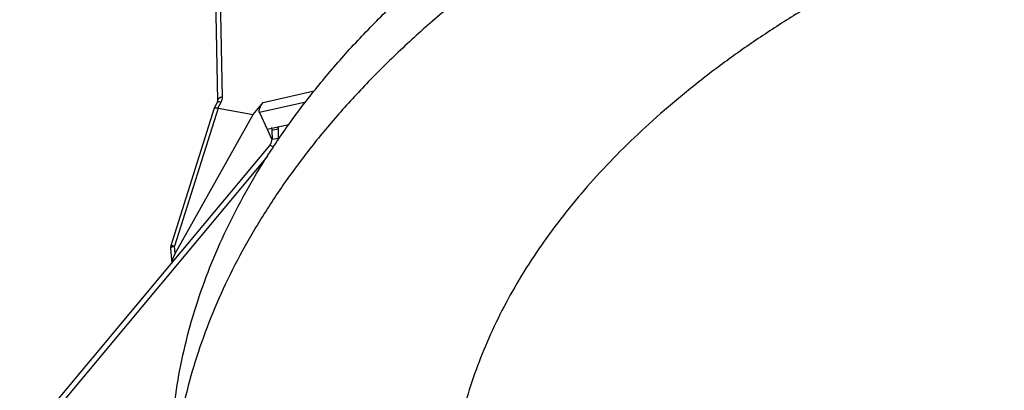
# Model space of a CAD drawing. Header units: millimetres. Extents: x 226 to 954, y 75 to 822.
# Tile 2 of 127: x 237 to 283, y 124 to 141. Entities that reach past the tile are written whole.
import ezdxf

# ---------------------------------------------------------------- set-up
doc = ezdxf.new("R2010")
doc.units = ezdxf.units.MM

msp = doc.modelspace()

# ---------------------------------------------------------------- linework, layer by layer
at = {"color": 179, "linetype": 'Continuous', "lineweight": 25}
for p, q in [((246.363, 150.813), (246.642, 137.347)), ((246.146, 150.65), (246.425, 137.185)), ((246.402, 137.089), (246.269, 136.825)), ((246.425, 137.183), (246.402, 137.089)), ((246.588, 137.122), (246.444, 136.837)), ((248.085, 136.531), (248.548, 137.093)), ((246.268, 136.821), (244.239, 130.397)), ((246.448, 136.836), (244.411, 130.384)), ((244.445, 130.051), (248.085, 136.531)), ((246.444, 136.837), (246.448, 136.836)), ((246.448, 136.836), (248.085, 136.531)), ((248.377, 136.623), (248.734, 135.853)), ((248.734, 135.853), (249.752, 136.071)), ((248.734, 135.853), (248.962, 135.362)), ((248.942, 135.934), (248.958, 135.792)), ((249.248, 135.841), (248.958, 135.792)), ((248.958, 135.792), (248.967, 135.385)), ((249.238, 135.93), (249.248, 135.841)), ((249.248, 135.841), (249.256, 135.434)), ((248.967, 135.385), (249.256, 135.434)), ((249.232, 135.3), (249.256, 135.434)), ((248.859, 135.104), (237.188, 121.116)), ((248.749, 134.583), (237.413, 120.997)), ((244.227, 130.301), (244.231, 130.277)), ((244.227, 130.283), (244.296, 129.596)), ((244.445, 130.051), (244.411, 130.384))]:
    msp.add_line(p, q, dxfattribs=at)
at = {"color": 8, "linetype": 'Continuous', "lineweight": 25}
for p, q in [((248.548, 137.093), (250.937, 137.63)), ((250.54, 137.11), (248.377, 136.623)), ((249.245, 135.971), (249.248, 135.841)), ((249.256, 135.434), (249.283, 135.376)), ((249.037, 135.01), (248.859, 135.104))]:
    msp.add_line(p, q, dxfattribs=at)
at = {"color": 179, "linetype": 'Continuous', "lineweight": 25}
for points, knots in [([(244.224, 119.987), (244.237, 120.605), (244.265, 121.84), (244.484, 123.69), (244.835, 125.533), (245.328, 127.365), (245.955, 129.172), (246.714, 130.951), (247.6, 132.698), (248.616, 134.422), (249.767, 136.129), (251.053, 137.816), (252.475, 139.478), (254.022, 141.103), (255.691, 142.686), (257.469, 144.217), (259.349, 145.693), (261.326, 147.112), (263.407, 148.48), (265.602, 149.803), (267.909, 151.077), (270.324, 152.299), (272.831, 153.458), (275.423, 154.552), (278.08, 155.574), (280.795, 156.522), (283.562, 157.396), (286.392, 158.2), (289.297, 158.937), (292.272, 159.605), (295.314, 160.2), (298.398, 160.717), (301.518, 161.156), (304.65, 161.512), (307.787, 161.788), (310.923, 161.985), (314.07, 162.102), (317.243, 162.142), (320.434, 162.102), (323.639, 161.979), (326.831, 161.776), (330.005, 161.492), (333.135, 161.129), (336.216, 160.691), (339.243, 160.18), (342.229, 159.593), (345.186, 158.929), (348.108, 158.186), (350.987, 157.366), (353.802, 156.472), (356.545, 155.509), (359.197, 154.482), (361.753, 153.397), (364.209, 152.255), (366.585, 151.057), (368.09, 150.209), (368.843, 149.786)], [0, 0, 0, 0, 0.018667, 0.037333, 0.056, 0.074667, 0.093333, 0.111667, 0.13, 0.148333, 0.166667, 0.185333, 0.204, 0.222667, 0.241333, 0.26, 0.278333, 0.296667, 0.315, 0.333333, 0.352, 0.370667, 0.389333, 0.408, 0.426667, 0.445, 0.463333, 0.481667, 0.5, 0.518667, 0.537333, 0.556, 0.574667, 0.593333, 0.611667, 0.63, 0.648333, 0.666667, 0.685333, 0.704, 0.722667, 0.741333, 0.76, 0.778333, 0.796667, 0.815, 0.833333, 0.852, 0.870667, 0.889333, 0.908, 0.926667, 0.945, 0.963333, 0.981667, 1, 1, 1, 1]), ([(368.843, 147.336), (368.076, 147.767), (366.543, 148.63), (364.122, 149.848), (361.617, 151.008), (359.025, 152.103), (356.368, 153.124), (353.652, 154.072), (350.885, 154.946), (348.056, 155.75), (345.151, 156.488), (342.175, 157.155), (339.134, 157.75), (336.05, 158.268), (332.929, 158.706), (329.797, 159.063), (326.66, 159.339), (323.525, 159.535), (320.377, 159.653), (317.205, 159.692), (314.013, 159.652), (310.809, 159.53), (307.616, 159.326), (304.443, 159.042), (301.313, 158.68), (298.232, 158.241), (295.205, 157.73), (292.219, 157.144), (289.261, 156.479), (286.34, 155.737), (283.46, 154.916), (280.646, 154.023), (277.902, 153.059), (275.251, 152.033), (272.695, 150.947), (270.237, 149.806), (267.867, 148.605), (265.575, 147.338), (263.368, 146.006), (261.252, 144.612), (259.244, 143.165), (257.348, 141.668), (255.579, 140.134), (253.937, 138.567), (252.422, 136.969), (251.029, 135.336), (249.752, 133.659), (248.595, 131.941), (247.565, 130.185), (246.669, 128.405), (245.909, 126.604), (245.291, 124.796), (244.813, 122.985), (244.473, 121.174), (244.269, 119.357), (244.201, 117.526), (244.271, 115.684), (244.483, 113.834), (244.835, 111.991), (245.327, 110.159), (245.955, 108.352), (246.714, 106.573), (247.6, 104.826), (248.616, 103.102), (249.767, 101.395), (251.053, 99.708), (252.475, 98.046), (254.022, 96.421), (255.691, 94.837), (257.469, 93.307), (259.349, 91.831), (261.327, 90.413), (263.403, 89.041), (264.871, 88.173), (265.605, 87.738)], [0, 0, 0, 0, 0.014, 0.028, 0.042, 0.056, 0.07, 0.08375, 0.0975, 0.11125, 0.125, 0.139, 0.153, 0.167, 0.181, 0.195, 0.20875, 0.2225, 0.23625, 0.25, 0.264, 0.278, 0.292, 0.306, 0.32, 0.33375, 0.3475, 0.36125, 0.375, 0.389, 0.403, 0.417, 0.431, 0.445, 0.45875, 0.4725, 0.48625, 0.5, 0.514, 0.528, 0.542, 0.556, 0.57, 0.58375, 0.5975, 0.61125, 0.625, 0.639, 0.653, 0.667, 0.681, 0.695, 0.70875, 0.7225, 0.73625, 0.75, 0.764, 0.778, 0.792, 0.806, 0.82, 0.83375, 0.8475, 0.86125, 0.875, 0.889, 0.903, 0.917, 0.931, 0.945, 0.95875, 0.9725, 0.98625, 1, 1, 1, 1]), ([(359.65, 142.029), (359.02, 142.384), (357.76, 143.093), (355.77, 144.094), (353.712, 145.048), (351.581, 145.947), (349.397, 146.787), (347.165, 147.566), (344.891, 148.284), (342.565, 148.945), (340.178, 149.551), (337.732, 150.1), (335.232, 150.589), (332.697, 151.014), (330.132, 151.375), (327.558, 151.668), (324.98, 151.895), (322.403, 152.056), (319.816, 152.153), (317.208, 152.185), (314.585, 152.152), (311.951, 152.052), (309.327, 151.884), (306.719, 151.651), (304.146, 151.353), (301.614, 150.993), (299.126, 150.572), (296.672, 150.09), (294.241, 149.544), (291.839, 148.934), (289.473, 148.259), (287.16, 147.525), (284.905, 146.733), (282.725, 145.89), (280.624, 144.998), (278.604, 144.06), (276.656, 143.072), (274.773, 142.031), (272.959, 140.936), (271.219, 139.79), (269.569, 138.601), (268.011, 137.371), (266.556, 136.11), (265.207, 134.822), (263.962, 133.509), (262.817, 132.166), (261.767, 130.788), (260.817, 129.376), (259.97, 127.933), (259.233, 126.47), (258.609, 124.989), (258.101, 123.503), (257.708, 122.015), (257.429, 120.527), (257.261, 119.033), (257.205, 117.528), (257.262, 116.014), (257.436, 114.493), (257.726, 112.979), (258.131, 111.473), (258.647, 109.988), (259.271, 108.526), (259.999, 107.089), (260.834, 105.673), (261.779, 104.269), (262.837, 102.883), (264.005, 101.517), (265.277, 100.181), (266.649, 98.88), (268.11, 97.622), (269.655, 96.409), (271.281, 95.243), (272.988, 94.116), (274.194, 93.402), (274.797, 93.045)], [0, 0, 0, 0, 0.014, 0.028, 0.042, 0.056, 0.07, 0.08375, 0.0975, 0.11125, 0.125, 0.139, 0.153, 0.167, 0.181, 0.195, 0.20875, 0.2225, 0.23625, 0.25, 0.264, 0.278, 0.292, 0.306, 0.32, 0.33375, 0.3475, 0.36125, 0.375, 0.389, 0.403, 0.417, 0.431, 0.445, 0.45875, 0.4725, 0.48625, 0.5, 0.514, 0.528, 0.542, 0.556, 0.57, 0.58375, 0.5975, 0.61125, 0.625, 0.639, 0.653, 0.667, 0.681, 0.695, 0.70875, 0.7225, 0.73625, 0.75, 0.764, 0.778, 0.792, 0.806, 0.82, 0.83375, 0.8475, 0.86125, 0.875, 0.889, 0.903, 0.917, 0.931, 0.945, 0.95875, 0.9725, 0.98625, 1, 1, 1, 1]), ([(265.605, 87.738), (266.371, 87.307), (267.904, 86.444), (270.325, 85.226), (272.83, 84.066), (275.423, 82.972), (278.08, 81.95), (280.795, 81.002), (283.562, 80.128), (286.392, 79.324), (289.297, 78.586), (292.272, 77.919), (295.314, 77.324), (298.398, 76.806), (301.518, 76.368), (304.65, 76.011), (307.787, 75.735), (310.923, 75.539), (314.07, 75.421), (317.243, 75.382), (320.434, 75.422), (323.639, 75.544), (326.831, 75.748), (330.005, 76.032), (333.135, 76.395), (336.216, 76.833), (339.243, 77.344), (342.229, 77.931), (345.186, 78.595), (348.108, 79.337), (350.987, 80.158), (353.802, 81.051), (356.545, 82.015), (359.197, 83.041), (361.753, 84.127), (364.211, 85.268), (366.581, 86.469), (368.872, 87.737), (371.08, 89.068), (373.196, 90.463), (375.204, 91.909), (377.1, 93.406), (378.869, 94.94), (380.511, 96.507), (382.025, 98.105), (383.418, 99.738), (384.696, 101.415), (385.852, 103.133), (386.883, 104.889), (387.779, 106.669), (388.538, 108.47), (389.156, 110.278), (389.634, 112.089), (389.974, 113.9), (390.178, 115.717), (390.247, 117.548), (390.177, 119.391), (389.965, 121.24), (389.613, 123.083), (389.12, 124.915), (388.492, 126.722), (387.733, 128.501), (386.848, 130.248), (385.832, 131.972), (384.681, 133.679), (383.395, 135.366), (381.973, 137.028), (380.426, 138.653), (378.756, 140.237), (376.979, 141.768), (375.099, 143.243), (373.12, 144.661), (371.045, 146.033), (369.577, 146.902), (368.843, 147.336)], [0, 0, 0, 0, 0.014, 0.028, 0.042, 0.056, 0.07, 0.08375, 0.0975, 0.11125, 0.125, 0.139, 0.153, 0.167, 0.181, 0.195, 0.20875, 0.2225, 0.23625, 0.25, 0.264, 0.278, 0.292, 0.306, 0.32, 0.33375, 0.3475, 0.36125, 0.375, 0.389, 0.403, 0.417, 0.431, 0.445, 0.45875, 0.4725, 0.48625, 0.5, 0.514, 0.528, 0.542, 0.556, 0.57, 0.58375, 0.5975, 0.61125, 0.625, 0.639, 0.653, 0.667, 0.681, 0.695, 0.70875, 0.7225, 0.73625, 0.75, 0.764, 0.778, 0.792, 0.806, 0.82, 0.83375, 0.8475, 0.86125, 0.875, 0.889, 0.903, 0.917, 0.931, 0.945, 0.95875, 0.9725, 0.98625, 1, 1, 1, 1]), ([(274.797, 93.045), (275.427, 92.69), (276.687, 91.981), (278.677, 90.98), (280.736, 90.026), (282.867, 89.127), (285.051, 88.287), (287.282, 87.508), (289.557, 86.79), (291.883, 86.129), (294.27, 85.523), (296.716, 84.974), (299.216, 84.485), (301.75, 84.06), (304.315, 83.7), (306.889, 83.406), (309.468, 83.18), (312.045, 83.018), (314.632, 82.921), (317.239, 82.889), (319.863, 82.922), (322.497, 83.023), (325.12, 83.19), (327.729, 83.423), (330.301, 83.721), (332.834, 84.081), (335.322, 84.502), (337.776, 84.984), (340.207, 85.53), (342.608, 86.14), (344.975, 86.815), (347.288, 87.549), (349.543, 88.341), (351.722, 89.184), (353.823, 90.077), (355.843, 91.015), (357.791, 92.002), (359.675, 93.043), (361.489, 94.138), (363.228, 95.284), (364.879, 96.473), (366.437, 97.703), (367.891, 98.964), (369.241, 100.252), (370.485, 101.565), (371.63, 102.908), (372.68, 104.286), (373.631, 105.698), (374.478, 107.141), (375.214, 108.604), (375.838, 110.085), (376.346, 111.571), (376.739, 113.06), (377.019, 114.547), (377.186, 116.041), (377.243, 117.546), (377.185, 119.06), (377.011, 120.581), (376.721, 122.096), (376.317, 123.601), (375.801, 125.087), (375.177, 126.548), (374.449, 127.985), (373.614, 129.402), (372.668, 130.805), (371.611, 132.191), (370.442, 133.557), (369.171, 134.893), (367.799, 136.194), (366.337, 137.453), (364.792, 138.666), (363.166, 139.831), (361.46, 140.958), (360.253, 141.672), (359.65, 142.029)], [0, 0, 0, 0, 0.014, 0.028, 0.042, 0.056, 0.07, 0.08375, 0.0975, 0.11125, 0.125, 0.139, 0.153, 0.167, 0.181, 0.195, 0.20875, 0.2225, 0.23625, 0.25, 0.264, 0.278, 0.292, 0.306, 0.32, 0.33375, 0.3475, 0.36125, 0.375, 0.389, 0.403, 0.417, 0.431, 0.445, 0.45875, 0.4725, 0.48625, 0.5, 0.514, 0.528, 0.542, 0.556, 0.57, 0.58375, 0.5975, 0.61125, 0.625, 0.639, 0.653, 0.667, 0.681, 0.695, 0.70875, 0.7225, 0.73625, 0.75, 0.764, 0.778, 0.792, 0.806, 0.82, 0.83375, 0.8475, 0.86125, 0.875, 0.889, 0.903, 0.917, 0.931, 0.945, 0.95875, 0.9725, 0.98625, 1, 1, 1, 1]), ([(246.642, 137.347), (246.641, 137.31), (246.637, 137.235), (246.604, 137.16), (246.588, 137.122)], [0, 0, 0, 0, 0.499993, 1, 1, 1, 1]), ([(248.377, 136.623), (248.373, 136.636), (248.364, 136.66), (248.365, 136.711), (248.374, 136.768), (248.401, 136.855), (248.456, 136.971), (248.516, 137.051), (248.548, 137.093)], [0, 0, 0, 0, 0.105353, 0.214371, 0.329422, 0.451906, 0.716983, 1, 1, 1, 1]), ([(246.27, 136.82), (246.274, 136.829), (246.281, 136.844), (246.317, 136.851), (246.364, 136.852), (246.413, 136.843), (246.444, 136.837)], [0, 0, 0, 0, 0.304204, 0.486406, 0.663268, 1, 1, 1, 1]), ([(248.859, 135.104), (248.891, 135.149), (248.954, 135.239), (248.962, 135.336), (248.967, 135.385)], [0, 0, 0, 0, 0.499999, 1, 1, 1, 1]), ([(244.24, 130.398), (244.24, 130.397), (244.228, 130.371), (244.222, 130.337), (244.227, 130.305), (244.227, 130.301)], [0, 0, 0, 0, 0.014713, 0.883289, 1, 1, 1, 1]), ([(244.411, 130.384), (244.386, 130.389), (244.334, 130.401), (244.3, 130.404), (244.283, 130.406)], [0, 0, 0, 0, 0.5000073, 1, 1, 1, 1]), ([(244.445, 130.051), (244.418, 129.999), (244.366, 129.899), (244.316, 129.751), (244.294, 129.648), (244.297, 129.604), (244.297, 129.596)], [0, 0, 0, 0, 0.339499, 0.660537, 0.942381, 1, 1, 1, 1])]:
    msp.add_open_spline(points, degree=3, knots=knots, dxfattribs=at)
at = {"color": 8, "linetype": 'Continuous', "lineweight": 25}
for points, knots in [([(246.403, 137.088), (246.404, 137.092), (246.409, 137.104), (246.427, 137.118), (246.458, 137.13), (246.508, 137.136), (246.557, 137.128), (246.588, 137.122)], [0, 0, 0, 0, 0.085903, 0.276253, 0.466594, 0.653077, 1, 1, 1, 1]), ([(246.642, 137.347), (246.607, 137.339), (246.554, 137.326), (246.498, 137.293), (246.462, 137.264), (246.439, 137.231), (246.425, 137.205), (246.428, 137.19), (246.428, 137.187)], [0, 0, 0, 0, 0.301169, 0.463033, 0.628238, 0.79345, 0.955305, 1, 1, 1, 1]), ([(244.283, 130.406), (244.271, 130.395), (244.247, 130.373), (244.228, 130.336), (244.227, 130.312), (244.227, 130.301)], [0, 0, 0, 0, 0.348331, 0.696658, 1, 1, 1, 1]), ([(244.411, 130.384), (244.38, 130.375), (244.317, 130.359), (244.255, 130.326), (244.226, 130.299), (244.23, 130.286), (244.231, 130.283)], [0, 0, 0, 0, 0.3094843, 0.618968, 0.928446, 1, 1, 1, 1]), ([(244.283, 130.406), (244.273, 130.406), (244.252, 130.406), (244.239, 130.403), (244.24, 130.397), (244.241, 130.396)], [0, 0, 0, 0, 0.401382, 0.916525, 1, 1, 1, 1])]:
    msp.add_open_spline(points, degree=3, knots=knots, dxfattribs=at)

doc.saveas('drawing.dxf')
